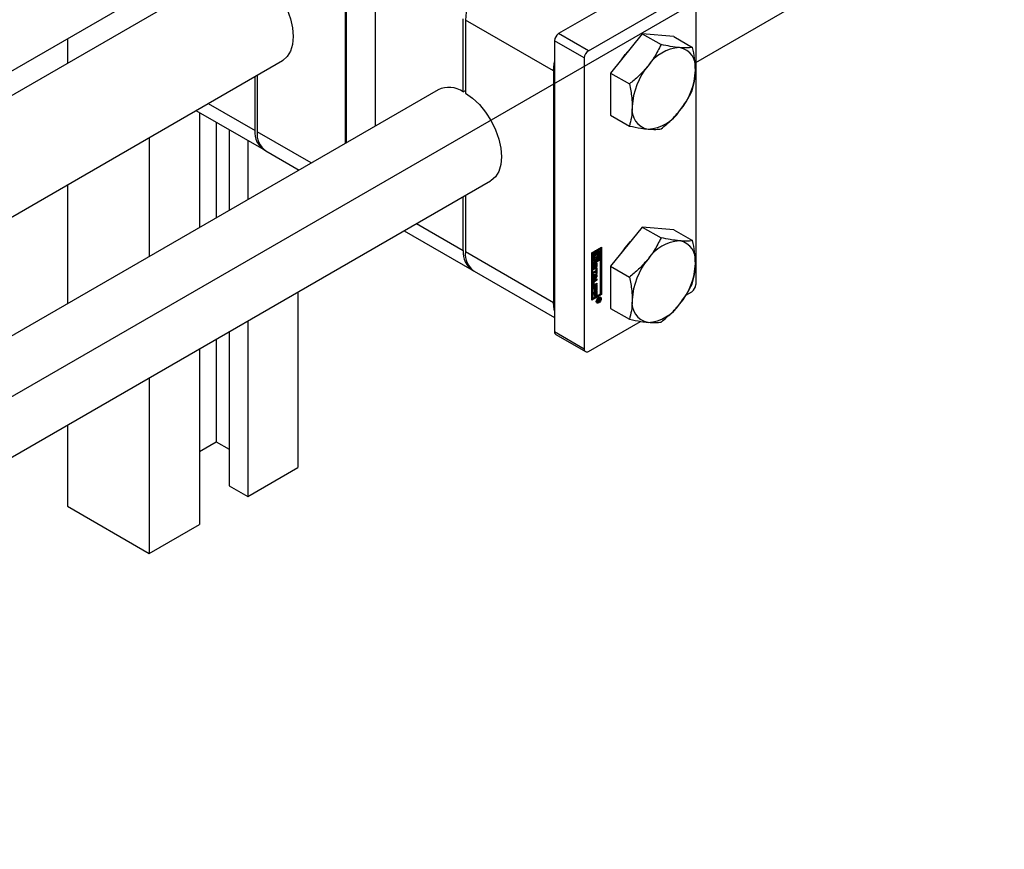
# Paper-space layout 'Sheet1' of a CAD drawing. Header units: millimetres. Extents: x -80341 to 21249, y 0 to 26255.
# Tile 119 of 154: x 17072 to 17259, y 8062 to 8220. Entities that reach past the tile are written whole.
import ezdxf

# ---------------------------------------------------------------- set-up
doc = ezdxf.new("R2010")
doc.units = ezdxf.units.MM
doc.linetypes.add('SLD-Sólida', pattern=[0])
doc.layers.add('DETALHAMENTO', color=8, linetype='SLD-Sólida')

psp = doc.layouts.new('Sheet1')

# ---------------------------------------------------------------- linework, layer by layer
at = {"color": 7, "linetype": 'SLD-Sólida', "lineweight": 25, "ltscale": 25}
for p, q in [((17200.26, 8211.93), (17296.48, 8267.48)), ((16941.03, 8135.77), (17161.24, 8262.89)), ((17133.79, 8239.81), (17133.79, 8196.65)), ((17133.61, 8196.55), (17133.61, 8233.17)), ((17111.64, 8229.58), (16931.03, 8125.32)), ((17139.27, 8229.91), (17139.27, 8199.81)), ((17193.82, 8228.75), (17174.16, 8217.4)), ((17179.82, 8214.13), (17199.48, 8225.48)), ((17200.26, 8225.03), (17200.26, 8169.67)), ((17156.03, 8206.35), (17156.03, 8220.23)), ((17173.21, 8210.31), (17156.45, 8219.99)), ((17156.45, 8219.99), (17156.45, 8206.1)), ((17080.75, 8216.43), (17080.75, 8211.75)), ((17179.04, 8212.78), (17173.38, 8216.05)), ((17173.38, 8216.05), (17173.38, 8160.69)), ((17179.82, 8214.13), (17174.16, 8217.4)), ((17190.07, 8217.37), (17184.06, 8209.89)), ((17190.07, 8217.37), (17193.64, 8215.31)), ((17196.08, 8216.83), (17190.07, 8217.37)), ((17196.08, 8216.83), (17199.65, 8214.77)), ((16941.03, 8108), (17121.64, 8212.26)), ((17179.04, 8212.78), (17179.04, 8157.42)), ((17173.21, 8210.31), (17173.21, 8166.22)), ((17116.43, 8199), (17116.43, 8209.25)), ((17116.85, 8209.5), (17116.85, 8198.75)), ((17184.06, 8209.89), (17187.63, 8207.83)), ((17184.06, 8209.89), (17184.06, 8201.88)), ((17151.24, 8206.72), (16931.03, 8079.6)), ((17156.03, 8206.35), (17156.45, 8206.59)), ((17105.2, 8202.77), (17118.08, 8195.34)), ((17107.55, 8204.13), (17116.43, 8199)), ((17105.86, 8202.4), (17105.86, 8180.53)), ((17184.06, 8201.88), (17187.63, 8199.82)), ((17109.04, 8200.56), (17109.04, 8182.36)), ((17111.51, 8199.13), (17111.51, 8183.79)), ((17096.31, 8197.64), (17096.31, 8175.02)), ((17115.05, 8197.09), (17115.05, 8185.83)), ((17127.14, 8192.81), (17116.85, 8198.75)), ((17118.51, 8195.09), (17124.8, 8191.46)), ((17124.59, 8191.58), (17124.59, 8191.34)), ((16941.03, 8062.28), (17161.24, 8189.4)), ((17080.75, 8188.66), (17080.75, 8166.03)), ((17156.03, 8176.14), (17156.03, 8186.39)), ((17156.45, 8186.64), (17156.45, 8175.89)), ((17147.14, 8181.27), (17156.03, 8176.14)), ((17190.07, 8180.62), (17184.06, 8173.15)), ((17190.07, 8180.62), (17193.64, 8178.57)), ((17196.08, 8180.09), (17190.07, 8180.62)), ((17196.08, 8180.09), (17199.65, 8178.03)), ((17144.8, 8179.91), (17157.68, 8172.48)), ((17180.46, 8175.71), (17182.31, 8176.78)), ((17182, 8176.56), (17181.33, 8176.18)), ((17182.14, 8176.48), (17181.47, 8176.1)), ((17182, 8176.56), (17182.14, 8176.48)), ((17182.14, 8174.6), (17182.14, 8176.48)), ((17182.17, 8167.88), (17182.17, 8176.7)), ((17182.31, 8176.78), (17182.31, 8167.8)), ((17173.21, 8166.22), (17156.45, 8175.89)), ((17180.46, 8166.73), (17180.46, 8175.71)), ((17180.67, 8175.79), (17180.49, 8175.69)), ((17180.49, 8175.69), (17180.49, 8173.81)), ((17180.49, 8175.69), (17180.63, 8175.61)), ((17182, 8174.48), (17180.49, 8173.61)), ((17180.81, 8175.71), (17180.63, 8175.61)), ((17180.63, 8175.61), (17180.63, 8173.73)), ((17180.67, 8175.79), (17180.81, 8175.71)), ((17180.81, 8174.04), (17180.81, 8175.71)), ((17180.91, 8174.6), (17181.05, 8174.52)), ((17181.16, 8176.08), (17180.98, 8175.98)), ((17180.98, 8175.98), (17180.98, 8175.5)), ((17180.98, 8175.98), (17181.12, 8175.9)), ((17180.98, 8175.5), (17181.12, 8175.42)), ((17180.98, 8174.56), (17180.98, 8174.3)), ((17181.16, 8174.81), (17181.11, 8174.8)), ((17181.3, 8176), (17181.12, 8175.9)), ((17181.12, 8175.9), (17181.12, 8175.42)), ((17181.12, 8174.5), (17181.12, 8174.22)), ((17181.16, 8176.08), (17181.3, 8176)), ((17181.16, 8174.81), (17181.3, 8174.72)), ((17181.3, 8175.39), (17181.3, 8176)), ((17181.3, 8174.12), (17181.3, 8174.72)), ((17181.33, 8176.18), (17181.33, 8175.57)), ((17181.33, 8176.18), (17181.47, 8176.1)), ((17181.33, 8175.57), (17181.47, 8175.49)), ((17181.33, 8174.91), (17181.33, 8174.3)), ((17181.33, 8174.91), (17181.47, 8174.83)), ((17181.47, 8176.1), (17181.47, 8175.49)), ((17181.47, 8174.83), (17181.47, 8174.22)), ((17181.65, 8176), (17181.96, 8176.18)), ((17181.65, 8175.72), (17181.65, 8176)), ((17181.72, 8175.69), (17181.65, 8175.74)), ((17181.65, 8174.32), (17181.65, 8174.8)), ((17181.82, 8176.1), (17181.82, 8175.58)), ((17181.82, 8175.14), (17181.82, 8174.58)), ((17181.82, 8174.58), (17181.96, 8174.5)), ((17181.96, 8176.18), (17181.96, 8174.5)), ((17181.96, 8174.5), (17182.14, 8174.6)), ((17182, 8174.48), (17182.14, 8174.4)), ((17180.49, 8173.81), (17180.63, 8173.73)), ((17180.49, 8173.61), (17180.49, 8167.12)), ((17180.63, 8173.53), (17180.49, 8173.61)), ((17182.14, 8174.4), (17180.63, 8173.53)), ((17180.63, 8173.73), (17181.3, 8174.12)), ((17180.63, 8173.53), (17180.63, 8167.03)), ((17180.71, 8172.71), (17180.71, 8173.22)), ((17180.75, 8173.37), (17180.75, 8172.94)), ((17180.75, 8173.37), (17180.9, 8173.29)), ((17180.75, 8172.94), (17180.9, 8172.86)), ((17180.76, 8173.41), (17180.9, 8173.33)), ((17180.76, 8172.89), (17180.9, 8172.81)), ((17180.78, 8173.45), (17180.91, 8173.37)), ((17180.78, 8172.87), (17180.92, 8172.79)), ((17180.79, 8173.48), (17180.93, 8173.4)), ((17180.8, 8173.49), (17180.94, 8173.41)), ((17180.98, 8174.3), (17180.81, 8174.2)), ((17181.12, 8174.22), (17180.81, 8174.04)), ((17180.81, 8173.49), (17180.95, 8173.41)), ((17180.9, 8173.29), (17180.9, 8172.86)), ((17180.95, 8173.41), (17180.94, 8173.41)), ((17180.95, 8173.62), (17180.95, 8173.41)), ((17180.98, 8174.3), (17181.12, 8174.22)), ((17180.99, 8172.91), (17181, 8173.39)), ((17181.03, 8173.54), (17181.02, 8173.05)), ((17181.02, 8173.05), (17181.17, 8172.97)), ((17181.03, 8173.54), (17181.18, 8173.45)), ((17181.04, 8173.56), (17181.18, 8173.48)), ((17181.06, 8173.59), (17181.19, 8173.52)), ((17181.07, 8173.63), (17181.2, 8173.55)), ((17181.09, 8173.65), (17181.22, 8173.57)), ((17181.25, 8173.58), (17181.11, 8173.66)), ((17181.18, 8173.45), (17181.17, 8172.97)), ((17181.22, 8172.75), (17181.22, 8172.96)), ((17181.27, 8173.08), (17181.27, 8173.51)), ((17181.28, 8172.72), (17181.46, 8172.83)), ((17181.28, 8172.35), (17181.28, 8172.72)), ((17181.32, 8173.74), (17181.31, 8173.82)), ((17181.32, 8173.74), (17181.32, 8173.23)), ((17181.32, 8173.74), (17181.46, 8173.66)), ((17181.32, 8173.23), (17181.46, 8173.15)), ((17181.32, 8172.75), (17181.32, 8171.88)), ((17181.33, 8174.3), (17181.47, 8174.22)), ((17181.46, 8173.66), (17181.46, 8173.15)), ((17181.46, 8172.83), (17181.46, 8171.8)), ((17181.47, 8174.22), (17181.65, 8174.32)), ((17182.14, 8167.9), (17182.14, 8174.4)), ((17184.06, 8173.15), (17187.63, 8171.09)), ((17184.06, 8173.15), (17184.06, 8165.13)), ((17158.11, 8172.23), (17173.38, 8163.41)), ((17180.73, 8172.03), (17181.28, 8172.35)), ((17181.14, 8172.16), (17180.73, 8171.92)), ((17181.28, 8172.07), (17180.73, 8171.76)), ((17180.73, 8171.76), (17180.73, 8172.03)), ((17180.73, 8171.64), (17181.46, 8171.62)), ((17180.73, 8171.35), (17180.73, 8171.64)), ((17180.73, 8171.41), (17180.85, 8171.34)), ((17180.85, 8171.34), (17180.73, 8171.35)), ((17181.32, 8171.3), (17180.73, 8170.59)), ((17181.46, 8171.22), (17180.73, 8170.34)), ((17180.73, 8170.64), (17180.85, 8170.79)), ((17180.85, 8170.79), (17180.85, 8171.34)), ((17180.87, 8171.42), (17180.87, 8171.06)), ((17181.16, 8171.41), (17180.87, 8171.42)), ((17180.87, 8171.42), (17181.01, 8171.34)), ((17180.87, 8171.06), (17181.01, 8170.97)), ((17180.93, 8170.48), (17181.46, 8170.78)), ((17181.01, 8171.34), (17181.01, 8170.97)), ((17181.3, 8171.32), (17181.01, 8171.34)), ((17181.01, 8170.97), (17181.3, 8171.32)), ((17181.14, 8172.16), (17181.28, 8172.07)), ((17181.16, 8171.41), (17181.3, 8171.32)), ((17181.28, 8171.7), (17181.28, 8172.07)), ((17181.32, 8171.88), (17181.28, 8171.86)), ((17181.46, 8171.8), (17181.28, 8171.7)), ((17181.32, 8171.88), (17181.46, 8171.8)), ((17181.32, 8171.62), (17181.32, 8171.3)), ((17181.32, 8171.3), (17181.46, 8171.22)), ((17181.32, 8170.7), (17181.32, 8170.59)), ((17181.46, 8171.62), (17181.46, 8171.22)), ((17181.46, 8170.78), (17181.46, 8170.5)), ((17180.71, 8169.5), (17180.71, 8170.08)), ((17180.73, 8170.34), (17180.73, 8170.64)), ((17180.73, 8169.15), (17181.46, 8169.58)), ((17180.73, 8168.88), (17180.73, 8169.15)), ((17180.84, 8169.11), (17180.73, 8169.04)), ((17180.98, 8169.02), (17180.73, 8168.88)), ((17180.75, 8170.17), (17180.75, 8169.78)), ((17180.75, 8170.17), (17180.89, 8170.09)), ((17180.75, 8169.78), (17180.89, 8169.7)), ((17180.77, 8169.74), (17180.91, 8169.65)), ((17181.32, 8169.75), (17180.79, 8169.45)), ((17180.79, 8169.45), (17180.93, 8169.37)), ((17181.32, 8170.59), (17180.82, 8170.3)), ((17180.82, 8170.3), (17180.96, 8170.21)), ((17180.84, 8169.11), (17180.98, 8169.02)), ((17180.89, 8170.09), (17180.89, 8169.7)), ((17181.46, 8169.67), (17180.93, 8169.37)), ((17181.46, 8170.5), (17180.96, 8170.21)), ((17180.96, 8169.66), (17181.46, 8169.95)), ((17180.98, 8168.41), (17180.98, 8169.02)), ((17181.14, 8169.28), (17181.02, 8169.21)), ((17181.02, 8169.21), (17181.02, 8168.59)), ((17181.02, 8169.21), (17181.16, 8169.13)), ((17181.14, 8169.28), (17181.28, 8169.2)), ((17181.28, 8169.2), (17181.16, 8169.13)), ((17181.16, 8169.13), (17181.16, 8168.51)), ((17181.28, 8168.55), (17181.28, 8169.2)), ((17181.32, 8170.59), (17181.46, 8170.5)), ((17181.32, 8169.87), (17181.32, 8169.75)), ((17181.32, 8169.75), (17181.46, 8169.67)), ((17181.32, 8169.49), (17181.32, 8168.73)), ((17181.46, 8169.95), (17181.46, 8169.67)), ((17181.46, 8169.58), (17181.46, 8168.65)), ((17124.59, 8168.25), (17124.59, 8134.88)), ((17180.46, 8166.89), (17182.17, 8167.88)), ((17182.31, 8167.8), (17180.46, 8166.73)), ((17180.49, 8167.12), (17180.63, 8167.03)), ((17180.63, 8167.03), (17182.14, 8167.9)), ((17180.73, 8168.15), (17181.46, 8168.57)), ((17180.73, 8167.88), (17180.73, 8168.15)), ((17180.84, 8168.1), (17180.73, 8168.04)), ((17180.98, 8168.02), (17180.73, 8167.88)), ((17180.84, 8168.1), (17180.98, 8168.02)), ((17181.02, 8168.59), (17180.98, 8168.57)), ((17181.16, 8168.51), (17180.98, 8168.41)), ((17180.98, 8167.4), (17180.98, 8168.02)), ((17181.02, 8167.59), (17180.98, 8167.56)), ((17181.16, 8167.5), (17180.98, 8167.4)), ((17181.02, 8168.59), (17181.16, 8168.51)), ((17181.14, 8168.28), (17181.02, 8168.2)), ((17181.02, 8168.2), (17181.02, 8167.59)), ((17181.02, 8168.2), (17181.16, 8168.12)), ((17181.02, 8167.59), (17181.16, 8167.5)), ((17181.14, 8168.28), (17181.28, 8168.2)), ((17181.28, 8168.2), (17181.16, 8168.12)), ((17181.16, 8168.12), (17181.16, 8167.5)), ((17181.32, 8168.73), (17181.28, 8168.71)), ((17181.46, 8168.65), (17181.28, 8168.55)), ((17181.28, 8167.54), (17181.28, 8168.2)), ((17181.32, 8167.73), (17181.28, 8167.71)), ((17181.46, 8167.65), (17181.28, 8167.54)), ((17181.32, 8168.73), (17181.46, 8168.65)), ((17181.32, 8168.49), (17181.32, 8167.73)), ((17181.32, 8167.73), (17181.46, 8167.65)), ((17181.46, 8168.57), (17181.46, 8167.65)), ((17181.54, 8166.74), (17182.04, 8167.03)), ((17181.91, 8167.24), (17181.81, 8167.27)), ((17181.9, 8166.95), (17181.9, 8166.92)), ((17182.05, 8167.16), (17181.91, 8167.24)), ((17182.04, 8167.03), (17182.04, 8166.84)), ((17182.31, 8167.8), (17182.17, 8167.88)), ((17198.36, 8167.68), (17199.48, 8168.32)), ((17181.33, 8166.43), (17181.4, 8166.36)), ((17181.4, 8166.36), (17181.54, 8166.27)), ((17181.77, 8166.76), (17181.54, 8166.63)), ((17181.54, 8166.47), (17181.77, 8166.76)), ((17181.54, 8166.63), (17181.54, 8166.74)), ((17181.73, 8166.6), (17181.54, 8166.34)), ((17181.54, 8166.34), (17181.54, 8166.47)), ((17181.67, 8166.82), (17181.77, 8166.76)), ((17181.67, 8166.63), (17181.73, 8166.6)), ((17181.7, 8166.83), (17181.79, 8166.78)), ((17181.73, 8166.71), (17181.82, 8166.65)), ((17181.73, 8166.71), (17181.82, 8166.66)), ((17181.74, 8166.63), (17181.88, 8166.55)), ((17181.75, 8166.56), (17181.8, 8166.52)), ((17181.77, 8166.76), (17181.79, 8166.75)), ((17181.96, 8166.87), (17181.79, 8166.78)), ((17181.79, 8166.78), (17181.79, 8166.75)), ((17181.86, 8166.93), (17181.96, 8166.87)), ((17181.9, 8166.92), (17182.04, 8166.84)), ((17181.92, 8166.69), (17181.99, 8166.65)), ((17181.96, 8166.83), (17181.96, 8166.87)), ((17181.96, 8166.81), (17181.96, 8166.83)), ((17181.96, 8166.8), (17181.96, 8166.81)), ((17181.96, 8166.8), (17182.03, 8166.76)), ((17184.06, 8165.13), (17187.63, 8163.07)), ((17115.05, 8162.74), (17115.05, 8129.37)), ((17179.82, 8156.97), (17189.71, 8162.68)), ((17111.51, 8160.7), (17111.51, 8131.41)), ((17179.04, 8157.42), (17173.38, 8160.69)), ((17173.61, 8160.18), (17179.27, 8156.92)), ((17109.04, 8159.27), (17109.04, 8139.77)), ((17105.86, 8157.43), (17105.86, 8124.06)), ((17096.31, 8151.92), (17096.31, 8118.55)), ((17080.75, 8142.94), (17080.75, 8127.53)), ((17105.86, 8137.94), (17109.04, 8139.77)), ((17109.04, 8139.77), (17111.51, 8138.35)), ((17115.05, 8129.37), (17124.59, 8134.88)), ((17111.51, 8131.41), (17115.05, 8129.37)), ((17080.75, 8127.53), (17096.31, 8118.55)), ((17096.31, 8118.55), (17105.86, 8124.06))]:
    psp.add_line(p, q, dxfattribs=at)
at = {"color": 7, "linetype": 'SLD-Sólida', "lineweight": 25, "ltscale": 25, "flags": 128}
for points in [[(17116.85, 8228.96), (17118.2, 8227.99), (17119.49, 8226.75), (17120.68, 8225.3), (17121.71, 8223.68), (17122.56, 8221.96), (17123.19, 8220.21), (17123.58, 8218.48), (17123.71, 8216.84), (17123.58, 8215.35), (17123.19, 8214.07), (17122.56, 8213.04), (17121.71, 8212.31), (17121.64, 8212.26)], [(17186.1, 8212.43), (17186.8, 8213.41), (17187.86, 8214.59)], [(17173.21, 8210.31), (17173.32, 8211.65), (17173.38, 8212.04)], [(17156.45, 8206.1), (17157.8, 8205.13), (17159.09, 8203.89), (17160.28, 8202.44), (17161.31, 8200.82), (17162.16, 8199.1), (17162.79, 8197.35), (17163.18, 8195.62), (17163.31, 8193.98), (17163.18, 8192.49), (17162.79, 8191.21), (17162.16, 8190.18), (17161.31, 8189.45), (17161.24, 8189.4)], [(17186.1, 8175.68), (17186.8, 8176.67), (17187.86, 8177.84)], [(17181.12, 8175.42), (17181.03, 8175.28), (17180.96, 8175.13), (17180.92, 8174.98), (17180.91, 8174.83), (17180.92, 8174.71), (17180.96, 8174.6), (17181.03, 8174.53), (17181.12, 8174.5)], [(17181.3, 8174.72), (17181.21, 8174.72), (17181.14, 8174.76), (17181.1, 8174.83), (17181.08, 8174.93), (17181.1, 8175.05), (17181.14, 8175.17), (17181.21, 8175.29), (17181.3, 8175.39)], [(17181.47, 8175.49), (17181.56, 8175.49), (17181.63, 8175.45), (17181.67, 8175.38), (17181.68, 8175.28), (17181.67, 8175.16), (17181.63, 8175.04), (17181.56, 8174.92), (17181.47, 8174.83)], [(17181.65, 8174.8), (17181.74, 8174.94), (17181.8, 8175.09), (17181.85, 8175.24), (17181.86, 8175.38), (17181.85, 8175.51), (17181.8, 8175.61), (17181.74, 8175.68), (17181.65, 8175.72)], [(17181.17, 8172.97), (17181.15, 8172.86), (17181.1, 8172.75), (17181.02, 8172.65), (17180.93, 8172.58), (17180.85, 8172.55), (17180.77, 8172.56), (17180.72, 8172.62), (17180.71, 8172.71)], [(17180.76, 8173.42), (17180.76, 8173.42), (17180.76, 8173.41)], [(17180.99, 8172.91), (17181, 8172.94), (17181.02, 8173.05)], [(17181, 8173.39), (17181.02, 8173.5), (17181.07, 8173.62), (17181.14, 8173.72), (17181.23, 8173.79), (17181.32, 8173.82), (17181.4, 8173.81), (17181.45, 8173.75), (17181.46, 8173.66)], [(17180.72, 8169.42), (17180.75, 8169.43), (17180.79, 8169.45)], [(17181.8, 8167.26), (17181.98, 8167.32), (17182.13, 8167.29), (17182.23, 8167.17), (17182.26, 8166.99), (17182.23, 8166.76), (17182.13, 8166.53), (17181.98, 8166.32), (17181.8, 8166.18), (17181.62, 8166.11), (17181.47, 8166.14), (17181.36, 8166.26), (17181.33, 8166.45), (17181.36, 8166.67), (17181.47, 8166.91), (17181.62, 8167.11), (17181.8, 8167.26)], [(17181.8, 8167.14), (17181.66, 8167.02), (17181.54, 8166.87), (17181.46, 8166.68), (17181.43, 8166.51), (17181.46, 8166.36), (17181.54, 8166.27), (17181.66, 8166.25), (17181.8, 8166.3), (17181.93, 8166.41), (17182.05, 8166.57), (17182.13, 8166.75), (17182.16, 8166.93), (17182.13, 8167.07), (17182.05, 8167.16), (17181.93, 8167.18), (17181.8, 8167.14)], [(17182.05, 8167.32), (17182.09, 8167.26), (17182.12, 8167.09)], [(17173.38, 8164.7), (17173.32, 8165.01), (17173.21, 8166.22)], [(17181.64, 8166.25), (17181.48, 8166.2), (17181.4, 8166.2)], [(17181.9, 8166.91), (17181.9, 8166.91), (17181.9, 8166.92)]]:
    psp.add_lwpolyline(points, dxfattribs=at)
at = {"color": 7, "linetype": 'SLD-Sólida', "lineweight": 25, "ltscale": 625}
for centre, radius, start, end in [((17168.73, 8219.43), 12.29, 122.6055, 177.3945), ((17175.07, 8215.97), 1.69, 122.6055, 177.3945), ((17180.73, 8212.71), 1.69, 122.6055, 177.3945), ((17197.64, 8206.99), 7.76, 93.4295, 146.5651), ((17196.49, 8211.06), 3.74, 350.7481, 79.4532), ((17201.2, 8202.92), 13.05, 140.2279, 177.3607), ((17187.15, 8211.06), 13.05, 320.2279, 357.3607), ((17153.3, 8202.28), 4.9, 56.137, 114.8746), ((17191.85, 8202.92), 3.74, 170.7481, 259.4532), ((17190.7, 8206.99), 7.76, 273.4295, 326.5651), ((17120.26, 8198.55), 3.86, 173.3016, 239.5173), ((17120.66, 8198.27), 3.84, 172.7442, 235.9436), ((17197.64, 8170.24), 7.76, 93.4295, 146.5651), ((17196.49, 8174.31), 3.74, 350.7481, 79.4532), ((17159.86, 8175.69), 3.86, 173.3016, 239.5173), ((17160.26, 8175.41), 3.84, 172.7442, 235.9436), ((17181.89, 8174.82), 1.14, 143.1407, 162.3647), ((17181.03, 8174.82), 0.252, 205.0525, 239.1623), ((17181, 8175.33), 0.539, 307.7987, 17.5208), ((17201.2, 8166.17), 13.05, 140.2279, 177.3607), ((17181.2, 8173.2), 0.496, 120.9901, 177.533), ((17180.62, 8172.99), 0.367, 285.7628, 327.745), ((17180.97, 8173.37), 0.214, 168.96, 179.6994), ((17180.88, 8172.94), 0.125, 178.9775, 200.6736), ((17180.8, 8172.91), 0.0356, 198.3817, 238.9058), ((17181.09, 8173.29), 0.198, 156.2408, 168.9171), ((17181.11, 8173.29), 0.214, 168.96, 179.6994), ((17181.02, 8172.86), 0.125, 178.9775, 200.6736), ((17180.94, 8172.82), 0.0348, 198.094, 248.3533), ((17181.02, 8173.33), 0.117, 141.5229, 156.3081), ((17180.93, 8172.84), 0.044, 268.2307, 339.9426), ((17180.97, 8173.36), 0.0582, 122.5602, 140.4461), ((17180.8, 8172.91), 0.187, 330.7073, 343.3053), ((17180.75, 8172.93), 0.244, 343.3299, 356.1073), ((17181.26, 8173.53), 0.223, 176.7321, 178.8063), ((17181.1, 8173.64), 0.0165, 60.8285, 90.7076), ((17181.4, 8173.45), 0.227, 161.8668, 171.3235), ((17181.41, 8173.45), 0.238, 172.0888, 178.7075), ((17181.33, 8173.47), 0.156, 147.8178, 161.8496), ((17181.26, 8173.52), 0.0625, 120.438, 149.9498), ((17181.24, 8173.56), 0.0206, 52.389, 127.2173), ((17180.97, 8173.17), 0.496, 300.769, 357.5538), ((17181.19, 8173.01), 0.06, 301.3502, 324.6924), ((17181.14, 8173.05), 0.125, 323.394, 341.5511), ((17181.22, 8173.54), 0.0505, 12.2492, 47.6338), ((17180.86, 8173.25), 0.467, 330.4254, 358.0571), ((17181.08, 8173.07), 0.187, 339.7228, 351.086), ((17181.13, 8173.51), 0.135, 359.4509, 14.9773), ((17181.06, 8173.08), 0.21, 350.3584, 359.7695), ((17187.15, 8174.31), 13.05, 320.2279, 357.3607), ((17181.2, 8170.06), 0.492, 122.6055, 177.3945), ((17180.84, 8169.48), 0.14, 170.786, 309.2033), ((17180.9, 8170.16), 0.158, 122.6055, 177.3945), ((17180.8, 8169.78), 0.0516, 174.3796, 234.302), ((17181.04, 8170.08), 0.158, 122.6055, 177.3945), ((17180.93, 8169.69), 0.0448, 170.786, 309.2033), ((17198.57, 8169.75), 1.69, 302.6055, 357.3945), ((17181.65, 8166.78), 0.173, 289.1442, 301.0507), ((17181.81, 8166.6), 0.0808, 184.8258, 263.5093), ((17181.64, 8166.83), 0.229, 296.9732, 314.914), ((17181.94, 8166.74), 0.142, 175.5376, 214.4658), ((17181.81, 8166.66), 0.135, 268.4542, 302.9996), ((17181.85, 8166.7), 0.0471, 234.3784, 304.7925), ((17181.8, 8166.81), 0.171, 296.7701, 310.6389), ((17181.75, 8166.79), 0.28, 298.6128, 330.2038), ((17181.82, 8166.78), 0.134, 310.7156, 341.3098), ((17181.7, 8166.82), 0.258, 342.0201, 355.6741), ((17181.69, 8166.84), 0.347, 328.0816, 346.7199), ((17181.63, 8166.85), 0.408, 347.1233, 359.0858), ((17191.85, 8166.17), 3.74, 170.7481, 259.4532), ((17190.7, 8170.24), 7.76, 273.4295, 326.5651), ((17173.91, 8160.62), 0.527, 172.7442, 235.9436), ((17179.52, 8157.35), 0.48, 170.786, 309.2033)]:
    psp.add_arc(centre, radius, start, end, dxfattribs=at)
at = {"color": 7, "linetype": 'SLD-Sólida', "lineweight": 25, "ltscale": 25}
for points, knots in [([(17193.64, 8215.31), (17193.24, 8214.5), (17192.55, 8213.1), (17191.57, 8211.8), (17191.17, 8211.26)], [0, 0, 0, 0, 0.581944, 1, 1, 1, 1]), ([(17197.18, 8214.73), (17196.6, 8214.8), (17195.52, 8214.92), (17194.24, 8215.19), (17193.64, 8215.31)], [0, 0, 0, 0, 0.5352597, 1, 1, 1, 1]), ([(17199.65, 8214.77), (17199.25, 8214.72), (17198.56, 8214.64), (17197.59, 8214.7), (17197.18, 8214.73)], [0, 0, 0, 0, 0.581944, 1, 1, 1, 1]), ([(17200.18, 8210.46), (17200.15, 8211.2), (17200.09, 8212.59), (17199.79, 8214.08), (17199.65, 8214.77)], [0, 0, 0, 0, 0.53526, 1, 1, 1, 1]), ([(17191.17, 8211.26), (17190.59, 8210.6), (17189.51, 8209.37), (17188.23, 8208.32), (17187.63, 8207.83)], [0, 0, 0, 0, 0.53526, 1, 1, 1, 1]), ([(17199.65, 8206.76), (17199.82, 8207.42), (17200.12, 8208.57), (17200.16, 8209.9), (17200.18, 8210.46)], [0, 0, 0, 0, 0.581944, 1, 1, 1, 1]), ([(17187.63, 8207.83), (17187.8, 8206.97), (17188.1, 8205.48), (17188.14, 8204.1), (17188.16, 8203.52)], [0, 0, 0, 0, 0.581944, 1, 1, 1, 1]), ([(17197.18, 8202.71), (17197.69, 8203.41), (17198.65, 8204.71), (17199.33, 8206.11), (17199.65, 8206.76)], [0, 0, 0, 0, 0.53526, 1, 1, 1, 1]), ([(17188.16, 8203.52), (17188.13, 8202.81), (17188.07, 8201.48), (17187.77, 8200.35), (17187.63, 8199.82)], [0, 0, 0, 0, 0.53526, 1, 1, 1, 1]), ([(17193.64, 8199.28), (17194.38, 8199.9), (17195.67, 8200.95), (17196.73, 8202.19), (17197.18, 8202.71)], [0, 0, 0, 0, 0.581944, 1, 1, 1, 1]), ([(17187.63, 8199.82), (17188.37, 8199.67), (17189.66, 8199.41), (17190.72, 8199.29), (17191.17, 8199.24)], [0, 0, 0, 0, 0.581944, 1, 1, 1, 1]), ([(17191.17, 8199.24), (17191.68, 8199.21), (17192.64, 8199.15), (17193.32, 8199.24), (17193.64, 8199.28)], [0, 0, 0, 0, 0.5352597, 1, 1, 1, 1]), ([(17193.64, 8178.57), (17193.24, 8177.75), (17192.55, 8176.35), (17191.57, 8175.06), (17191.17, 8174.52)], [0, 0, 0, 0, 0.581944, 1, 1, 1, 1]), ([(17197.18, 8177.99), (17196.6, 8178.05), (17195.52, 8178.18), (17194.24, 8178.44), (17193.64, 8178.57)], [0, 0, 0, 0, 0.5352597, 1, 1, 1, 1]), ([(17199.65, 8178.03), (17199.25, 8177.98), (17198.56, 8177.9), (17197.59, 8177.96), (17197.18, 8177.99)], [0, 0, 0, 0, 0.581944, 1, 1, 1, 1]), ([(17200.18, 8173.71), (17200.15, 8174.46), (17200.09, 8175.85), (17199.79, 8177.34), (17199.65, 8178.03)], [0, 0, 0, 0, 0.53526, 1, 1, 1, 1]), ([(17191.17, 8174.52), (17190.59, 8173.86), (17189.51, 8172.63), (17188.23, 8171.58), (17187.63, 8171.09)], [0, 0, 0, 0, 0.53526, 1, 1, 1, 1]), ([(17199.65, 8170.01), (17199.82, 8170.68), (17200.12, 8171.82), (17200.16, 8173.16), (17200.18, 8173.71)], [0, 0, 0, 0, 0.581944, 1, 1, 1, 1]), ([(17187.63, 8171.09), (17187.8, 8170.22), (17188.1, 8168.74), (17188.14, 8167.35), (17188.16, 8166.77)], [0, 0, 0, 0, 0.581944, 1, 1, 1, 1]), ([(17197.18, 8165.97), (17197.69, 8166.66), (17198.65, 8167.96), (17199.33, 8169.36), (17199.65, 8170.01)], [0, 0, 0, 0, 0.53526, 1, 1, 1, 1]), ([(17188.16, 8166.77), (17188.13, 8166.06), (17188.07, 8164.74), (17187.77, 8163.6), (17187.63, 8163.07)], [0, 0, 0, 0, 0.53526, 1, 1, 1, 1]), ([(17193.64, 8162.54), (17194.38, 8163.15), (17195.67, 8164.21), (17196.73, 8165.45), (17197.18, 8165.97)], [0, 0, 0, 0, 0.581944, 1, 1, 1, 1]), ([(17187.63, 8163.07), (17188.37, 8162.92), (17189.66, 8162.66), (17190.72, 8162.55), (17191.17, 8162.5)], [0, 0, 0, 0, 0.581944, 1, 1, 1, 1]), ([(17191.17, 8162.5), (17191.68, 8162.47), (17192.64, 8162.41), (17193.32, 8162.5), (17193.64, 8162.54)], [0, 0, 0, 0, 0.5352597, 1, 1, 1, 1])]:
    psp.add_open_spline(points, degree=3, knots=knots, dxfattribs=at)
at = {"layer": 'DETALHAMENTO', "ltscale": 25}
psp.add_line((16941.31, 8073.99), (19611.01, 9615.18), dxfattribs=at)

doc.saveas('drawing.dxf')
